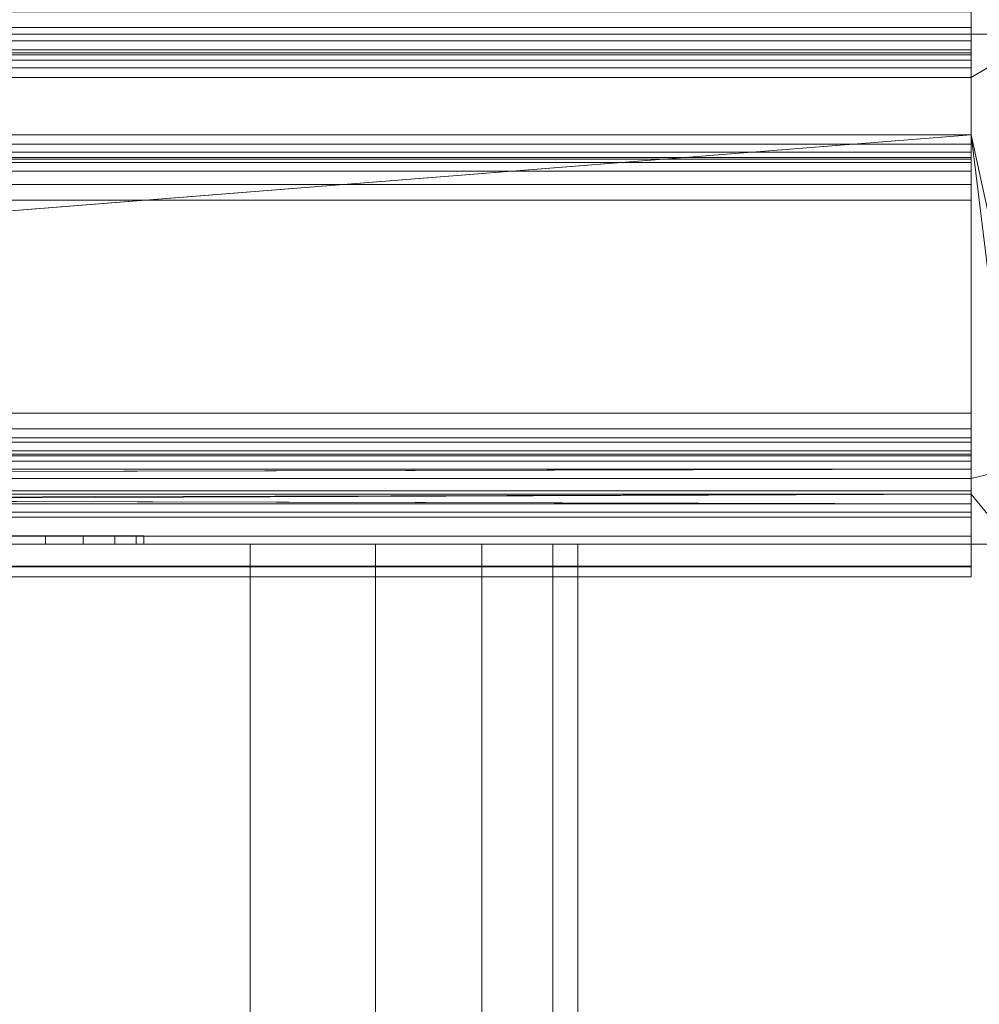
# Model space of a CAD drawing. Header units: millimetres. Extents: x -125 to 135, y -1868 to 49.
# Tile 39 of 53: x 107 to 118, y 2 to 14. Entities that reach past the tile are written whole.
import ezdxf

# ---------------------------------------------------------------- set-up
doc = ezdxf.new("R2010")
doc.units = ezdxf.units.MM
doc.layers.add('1', color=7, linetype='CONTINUOUS', true_color=0xffffff)

msp = doc.modelspace()

# ---------------------------------------------------------------- linework, layer by layer
at = {"layer": '1', "color": 252, "linetype": 'Continuous', "lineweight": 13}
for points in [[(-118.3, 8.45, 455.5), (118.3, 8.45, 455.5), (118.3, 47.05, 455.5), (-118.3, 47.05, 455.5)], [(118.3, 8.45, 32.5), (-118.3, 8.45, 32.5), (-118.3, 47.05, 32.5), (118.3, 47.05, 32.5)], [(118.3, 37.659, 452.962), (118.3, 47.05, 455.5), (118.3, 8.45, 455.5)], [(118.3, 8.45, 32.5), (118.3, 47.05, 32.5), (118.3, 34.35, 35), (118.3, 13.65, 35)], [(118.3, 8.45, 455.5), (118.3, 37.496, 452.854), (118.3, 37.659, 452.962)], [(118.3, 37.496, 452.854), (118.3, 8.45, 455.5), (118.3, 34.35, 453)], [(118.3, 13.65, 453), (118.3, 34.35, 453), (118.3, 8.45, 455.5)], [(-119.189, 33.274, 39), (119.189, 33.274, 39), (119.189, 13.377, 39), (-119.189, 13.377, 39)], [(-119.189, 13.377, 449), (119.189, 13.377, 449), (119.189, 33.274, 449), (-119.189, 33.274, 449)], [(118.3, 13.459, 452.962), (-118.3, 13.459, 452.962), (-118.3, 13.65, 453), (118.3, 13.65, 453)], [(-118.3, 13.459, 35.038), (118.3, 13.459, 35.038), (118.3, 13.65, 35), (-118.3, 13.65, 35)], [(118.3, 8.45, 455.5), (118.3, 11.35, 453), (118.3, 11.541, 452.962), (118.3, 13.65, 453)], [(118.3, 11.541, 452.962), (118.3, 11.704, 452.854), (118.3, 13.65, 453)], [(118.3, 11.704, 452.854), (118.3, 11.812, 452.691), (118.3, 13.65, 453)], [(118.3, 13.459, 452.962), (118.3, 13.65, 453), (118.3, 11.812, 452.691)], [(118.3, 13.65, 35), (118.3, 13.459, 35.038), (118.3, 8.45, 32.5)], [(-119.189, 13.377, 39), (119.189, 13.377, 39), (118.3, 12.85, 39), (-118.3, 12.85, 39)], [(119.189, 13.377, 449), (-119.189, 13.377, 449), (-118.3, 12.85, 449), (118.3, 12.85, 449)], [(118.3, 13.296, 452.854), (-118.3, 13.296, 452.854), (-118.3, 13.459, 452.962), (118.3, 13.459, 452.962)], [(-118.3, 13.296, 35.146), (118.3, 13.296, 35.146), (118.3, 13.459, 35.038), (-118.3, 13.459, 35.038)], [(118.3, 11.812, 452.691), (118.3, 13.296, 452.854), (118.3, 13.459, 452.962)], [(118.3, 8.45, 32.5), (118.3, 13.459, 35.038), (118.3, 13.296, 35.146)], [(118.3, 12.15, 39), (118.3, 12.85, 39), (119.189, 13.377, 39), (119.189, 8.081, 39)], [(118.3, 12.85, 449), (118.3, 12.15, 449), (119.189, 8.081, 449), (119.189, 13.377, 449)], [(118.3, 13.188, 452.691), (-118.3, 13.188, 452.691), (-118.3, 13.296, 452.854), (118.3, 13.296, 452.854)], [(-118.3, 13.188, 35.309), (118.3, 13.188, 35.309), (118.3, 13.296, 35.146), (-118.3, 13.296, 35.146)], [(118.3, 11.812, 452.691), (118.3, 13.188, 452.691), (118.3, 13.296, 452.854)], [(118.3, 7.799, 32.629), (118.3, 8.45, 32.5), (118.3, 13.296, 35.146), (118.3, 13.188, 35.309)], [(118.3, 13.15, 452.5), (-118.3, 13.15, 452.5), (-118.3, 13.188, 452.691), (118.3, 13.188, 452.691)], [(-118.3, 13.15, 35.5), (118.3, 13.15, 35.5), (118.3, 13.188, 35.309), (-118.3, 13.188, 35.309)], [(118.3, 13.15, 449.3), (-118.3, 13.15, 449.3), (-118.3, 13.15, 452.5), (118.3, 13.15, 452.5)], [(-118.3, 13.15, 449.3), (118.3, 13.15, 449.3), (118.3, 13.127, 449.185), (-118.3, 13.127, 449.185)], [(-118.3, 13.15, 38.7), (118.3, 13.15, 38.7), (118.3, 13.15, 35.5), (-118.3, 13.15, 35.5)], [(118.3, 13.15, 38.7), (-118.3, 13.15, 38.7), (-118.3, 13.127, 38.815), (118.3, 13.127, 38.815)], [(-118.3, 13.127, 449.185), (118.3, 13.127, 449.185), (118.3, 13.062, 449.088), (-118.3, 13.062, 449.088)], [(118.3, 13.127, 38.815), (-118.3, 13.127, 38.815), (-118.3, 13.062, 38.912), (118.3, 13.062, 38.912)], [(118.3, 13.188, 452.691), (118.3, 11.812, 452.691), (118.3, 11.85, 452.5)], [(118.3, 13.15, 452.5), (118.3, 13.188, 452.691), (118.3, 11.85, 452.5)], [(118.3, 7.248, 32.998), (118.3, 13.188, 35.309), (118.3, 11.541, 35.038), (118.3, 11.35, 35)], [(118.3, 13.188, 35.309), (118.3, 11.812, 35.309), (118.3, 11.704, 35.146)], [(118.3, 11.704, 35.146), (118.3, 11.541, 35.038), (118.3, 13.188, 35.309)], [(118.3, 13.188, 35.309), (118.3, 7.248, 32.998), (118.3, 7.799, 32.629)], [(118.3, 11.812, 35.309), (118.3, 13.188, 35.309), (118.3, 13.15, 35.5)], [(118.3, 13.15, 449.3), (118.3, 11.85, 449.3), (118.3, 12.15, 449), (118.3, 12.85, 449)], [(118.3, 13.15, 449.3), (118.3, 13.15, 452.5), (118.3, 11.85, 452.5), (118.3, 11.85, 449.3)], [(118.3, 13.062, 449.088), (118.3, 13.127, 449.185), (118.3, 13.15, 449.3), (118.3, 12.85, 449)], [(118.3, 11.85, 38.7), (118.3, 13.15, 38.7), (118.3, 12.85, 39), (118.3, 12.15, 39)], [(118.3, 12.85, 39), (118.3, 13.15, 38.7), (118.3, 13.127, 38.815)], [(118.3, 11.85, 38.7), (118.3, 11.85, 35.5), (118.3, 13.15, 35.5), (118.3, 13.15, 38.7)], [(118.3, 11.85, 35.5), (118.3, 11.812, 35.309), (118.3, 13.15, 35.5)], [(118.3, 13.127, 38.815), (118.3, 13.062, 38.912), (118.3, 12.965, 38.977), (118.3, 12.85, 39)], [(-118.3, 13.062, 449.088), (118.3, 13.062, 449.088), (118.3, 12.965, 449.023), (-118.3, 12.965, 449.023)], [(118.3, 13.062, 38.912), (-118.3, 13.062, 38.912), (-118.3, 12.965, 38.977), (118.3, 12.965, 38.977)], [(118.3, 12.85, 449), (118.3, 12.965, 449.023), (118.3, 13.062, 449.088)], [(-118.3, 12.965, 449.023), (118.3, 12.965, 449.023), (118.3, 12.85, 449), (-118.3, 12.85, 449)], [(118.3, 12.965, 38.977), (-118.3, 12.965, 38.977), (-118.3, 12.85, 39), (118.3, 12.85, 39)], [(-118.3, 12.15, 39), (118.3, 12.15, 39), (70.3, 8.35, 39), (-118.8, 8.35, 39)], [(118.3, 12.15, 449), (-118.3, 12.15, 449), (70.3, 8.35, 449)], [(118.3, 12.035, 449.023), (-118.3, 12.035, 449.023), (-118.3, 12.15, 449), (118.3, 12.15, 449)], [(-118.3, 12.035, 38.977), (118.3, 12.035, 38.977), (118.3, 12.15, 39), (-118.3, 12.15, 39)], [(118.3, 7.95, 39), (70, 7.95, 39), (70.3, 8.35, 39), (118.3, 12.15, 39)], [(118.3, 12.15, 449), (70.3, 8.35, 449), (70, 7.95, 449), (118.3, 7.95, 449)], [(118.3, 12.15, 39), (118.8, 8.072, 39), (118.3, 7.95, 39)], [(118.3, 12.15, 39), (119.189, 8.081, 39), (118.8, 8.072, 39)], [(118.3, 7.95, 449), (118.8, 8.072, 449), (118.3, 12.15, 449)], [(118.8, 8.072, 449), (119.189, 8.081, 449), (118.3, 12.15, 449)], [(118.3, 12.15, 449), (118.3, 11.85, 449.3), (118.3, 11.873, 449.185), (118.3, 11.938, 449.088)], [(118.3, 11.938, 449.088), (118.3, 12.035, 449.023), (118.3, 12.15, 449)], [(118.3, 12.15, 39), (118.3, 12.035, 38.977), (118.3, 11.938, 38.912), (118.3, 11.873, 38.815)], [(118.3, 11.873, 38.815), (118.3, 11.85, 38.7), (118.3, 12.15, 39)], [(118.3, 11.938, 449.088), (-118.3, 11.938, 449.088), (-118.3, 12.035, 449.023), (118.3, 12.035, 449.023)], [(-118.3, 11.938, 38.912), (118.3, 11.938, 38.912), (118.3, 12.035, 38.977), (-118.3, 12.035, 38.977)], [(118.3, 11.873, 449.185), (-118.3, 11.873, 449.185), (-118.3, 11.938, 449.088), (118.3, 11.938, 449.088)], [(-118.3, 11.873, 38.815), (118.3, 11.873, 38.815), (118.3, 11.938, 38.912), (-118.3, 11.938, 38.912)], [(118.3, 11.85, 449.3), (-118.3, 11.85, 449.3), (-118.3, 11.873, 449.185), (118.3, 11.873, 449.185)], [(-118.3, 11.85, 38.7), (118.3, 11.85, 38.7), (118.3, 11.873, 38.815), (-118.3, 11.873, 38.815)], [(-118.3, 11.85, 449.3), (118.3, 11.85, 449.3), (118.3, 11.85, 452.5), (-118.3, 11.85, 452.5)], [(-118.3, 11.85, 452.5), (118.3, 11.85, 452.5), (118.3, 11.812, 452.691), (-118.3, 11.812, 452.691)], [(118.3, 11.85, 38.7), (-118.3, 11.85, 38.7), (-118.3, 11.85, 35.5), (118.3, 11.85, 35.5)], [(118.3, 11.85, 35.5), (-118.3, 11.85, 35.5), (-118.3, 11.812, 35.309), (118.3, 11.812, 35.309)], [(-118.3, 11.812, 452.691), (118.3, 11.812, 452.691), (118.3, 11.704, 452.854), (-118.3, 11.704, 452.854)], [(118.3, 11.812, 35.309), (-118.3, 11.812, 35.309), (-118.3, 11.704, 35.146), (118.3, 11.704, 35.146)], [(-118.3, 11.704, 452.854), (118.3, 11.704, 452.854), (118.3, 11.541, 452.962), (-118.3, 11.541, 452.962)], [(118.3, 11.704, 35.146), (-118.3, 11.704, 35.146), (-118.3, 11.541, 35.038), (118.3, 11.541, 35.038)], [(-118.3, 11.541, 452.962), (118.3, 11.541, 452.962), (118.3, 11.35, 453), (-118.3, 11.35, 453)], [(118.3, 11.541, 35.038), (-118.3, 11.541, 35.038), (-118.3, 11.35, 35), (118.3, 11.35, 35)], [(118.3, 8.75, 453), (-118.3, 8.75, 453), (-118.3, 11.35, 453), (118.3, 11.35, 453)], [(-118.3, 8.75, 35), (118.3, 8.75, 35), (118.3, 11.35, 35), (-118.3, 11.35, 35)], [(118.3, 8.45, 455.5), (118.3, 8.75, 453), (118.3, 11.35, 453)], [(118.3, 7.248, 32.998), (118.3, 11.35, 35), (118.3, 8.75, 35)], [(-118.3, 8.75, 453), (118.3, 8.75, 453), (118.3, 8.559, 452.962), (-118.3, 8.559, 452.962)], [(118.3, 8.75, 35), (-118.3, 8.75, 35), (-118.3, 8.559, 35.038), (118.3, 8.559, 35.038)], [(118.3, 8.45, 455.5), (118.3, 7.799, 455.371), (118.3, 8.559, 452.962), (118.3, 8.75, 453)], [(118.3, 8.75, 35), (118.3, 8.559, 35.038), (118.3, 7.248, 32.998)], [(-118.3, 8.559, 452.962), (118.3, 8.559, 452.962), (118.3, 8.396, 452.854), (-118.3, 8.396, 452.854)], [(118.3, 8.559, 35.038), (-118.3, 8.559, 35.038), (-118.3, 8.396, 35.146), (118.3, 8.396, 35.146)], [(118.3, 8.559, 452.962), (118.3, 7.799, 455.371), (118.3, 7.248, 455.002)], [(118.3, 7.248, 455.002), (118.3, 6.879, 454.451), (118.3, 8.396, 452.854), (118.3, 8.559, 452.962)], [(118.3, 6.879, 33.549), (118.3, 7.248, 32.998), (118.3, 8.559, 35.038), (118.3, 8.396, 35.146)], [(-118.3, 7.799, 455.371), (118.3, 7.799, 455.371), (118.3, 8.45, 455.5), (-118.3, 8.45, 455.5)], [(118.3, 7.799, 32.629), (-118.3, 7.799, 32.629), (-118.3, 8.45, 32.5), (118.3, 8.45, 32.5)], [(-118.3, 8.396, 452.854), (118.3, 8.396, 452.854), (118.3, 8.288, 452.691), (-118.3, 8.288, 452.691)], [(118.3, 8.396, 35.146), (-118.3, 8.396, 35.146), (-118.3, 8.288, 35.309), (118.3, 8.288, 35.309)], [(118.3, 6.879, 454.451), (118.3, 6.75, 453.8), (118.3, 8.288, 452.691), (118.3, 8.396, 452.854)], [(118.3, 8.396, 35.146), (118.3, 8.288, 35.309), (118.3, 6.75, 34.2), (118.3, 6.879, 33.549)], [(-118.3, 8.288, 452.691), (118.3, 8.288, 452.691), (118.3, 8.25, 452.5), (-118.3, 8.25, 452.5)], [(118.3, 8.288, 35.309), (-118.3, 8.288, 35.309), (-118.3, 8.25, 35.5), (118.3, 8.25, 35.5)], [(118.3, 8.25, 449.3), (-118.3, 8.25, 449.3), (-118.3, 8.25, 452.5), (118.3, 8.25, 452.5)], [(-118.3, 8.25, 449.3), (118.3, 8.25, 449.3), (118.3, 8.227, 449.185), (-118.3, 8.227, 449.185)], [(-118.3, 8.25, 38.7), (118.3, 8.25, 38.7), (118.3, 8.25, 35.5), (-118.3, 8.25, 35.5)], [(118.3, 8.25, 38.7), (-118.3, 8.25, 38.7), (-118.3, 8.227, 38.815), (118.3, 8.227, 38.815)], [(-118.3, 8.227, 449.185), (118.3, 8.227, 449.185), (118.3, 8.162, 449.088), (-118.3, 8.162, 449.088)], [(118.3, 8.227, 38.815), (-118.3, 8.227, 38.815), (-118.3, 8.162, 38.912), (118.3, 8.162, 38.912)], [(118.3, 8.25, 452.5), (118.3, 8.288, 452.691), (118.3, 6.75, 453.8)], [(118.3, 6.75, 34.2), (118.3, 8.288, 35.309), (118.3, 8.25, 35.5)], [(118.3, 8.25, 452.5), (118.3, 7.478, 449.197), (118.3, 7.542, 449.094)], [(118.3, 8.25, 452.5), (118.3, 6.871, 450.867), (118.3, 7.478, 449.197)], [(118.3, 8.162, 449.088), (118.3, 8.227, 449.185), (118.3, 8.25, 449.3), (118.3, 7.95, 449)], [(118.3, 7.542, 449.094), (118.3, 7.641, 449.025), (118.3, 7.76, 449), (118.3, 8.25, 452.5)], [(118.3, 7.76, 449), (118.3, 7.95, 449), (118.3, 8.25, 452.5)], [(118.3, 8.25, 452.5), (118.3, 6.75, 453.8), (118.3, 6.75, 451.551), (118.3, 6.871, 450.867)], [(118.3, 8.25, 449.3), (118.3, 8.25, 452.5), (118.3, 7.95, 449)], [(118.3, 8.25, 35.5), (118.3, 7.76, 39), (118.3, 7.641, 38.975), (118.3, 7.542, 38.906)], [(118.3, 7.542, 38.906), (118.3, 7.478, 38.803), (118.3, 8.25, 35.5)], [(118.3, 7.95, 39), (118.3, 8.25, 38.7), (118.3, 8.227, 38.815)], [(118.3, 8.25, 35.5), (118.3, 7.95, 39), (118.3, 7.76, 39)], [(118.3, 7.95, 39), (118.3, 8.25, 35.5), (118.3, 8.25, 38.7)], [(118.3, 7.478, 38.803), (118.3, 6.871, 37.133), (118.3, 8.25, 35.5)], [(118.3, 6.871, 37.133), (118.3, 6.75, 36.449), (118.3, 6.75, 34.2), (118.3, 8.25, 35.5)], [(118.3, 8.227, 38.815), (118.3, 8.162, 38.912), (118.3, 8.065, 38.977), (118.3, 7.95, 39)], [(-118.3, 8.162, 449.088), (118.3, 8.162, 449.088), (118.3, 8.065, 449.023), (-118.3, 8.065, 449.023)], [(118.3, 8.162, 38.912), (-118.3, 8.162, 38.912), (-118.3, 8.065, 38.977), (118.3, 8.065, 38.977)], [(70, 7.95, 449), (-118.3, 7.95, 449), (-118.3, 8.065, 449.023), (118.3, 8.065, 449.023)], [(70, 7.95, 39), (118.3, 7.95, 39), (118.3, 8.065, 38.977), (-118.3, 8.065, 38.977)], [(118.3, 8.065, 449.023), (118.3, 7.95, 449), (70, 7.95, 449)], [(118.3, 7.95, 449), (118.3, 8.065, 449.023), (118.3, 8.162, 449.088)], [(118.8, 8.072, 39), (118.8, 7.15, 39), (118.3, 7.76, 39), (118.3, 7.95, 39)], [(118.8, 7.15, 449), (118.8, 8.072, 449), (118.3, 7.95, 449), (118.3, 7.76, 449)], [(-118.3, 7.248, 455.002), (118.3, 7.248, 455.002), (118.3, 7.799, 455.371), (-118.3, 7.799, 455.371)], [(118.3, 7.248, 32.998), (-118.3, 7.248, 32.998), (-118.3, 7.799, 32.629), (118.3, 7.799, 32.629)], [(70.017, 7.76, 449), (118.3, 7.76, 449), (118.3, 7.641, 449.025), (-118.3, 7.641, 449.025)], [(70.017, 7.76, 39), (-118.3, 7.76, 39), (-118.3, 7.641, 38.975), (118.3, 7.641, 38.975)], [(70.12, 7.62, 39), (70.058, 7.682, 39), (70.017, 7.76, 39), (118.3, 7.76, 39)], [(118.3, 7.76, 449), (70.017, 7.76, 449), (70.058, 7.682, 449), (70.12, 7.62, 449)], [(118.3, 7.641, 38.975), (118.3, 7.76, 39), (70.017, 7.76, 39)], [(118.3, 7.76, 39), (70.197, 7.578, 39), (70.12, 7.62, 39)], [(70.12, 7.62, 449), (70.197, 7.578, 449), (118.3, 7.76, 449)], [(70.197, 7.578, 39), (118.3, 7.76, 39), (118.8, 7.15, 39), (71.726, 7.15, 39)], [(71.726, 7.15, 449), (118.8, 7.15, 449), (118.3, 7.76, 449), (70.197, 7.578, 449)], [(-118.3, 7.641, 449.025), (118.3, 7.641, 449.025), (118.3, 7.542, 449.094), (-118.3, 7.542, 449.094)], [(118.3, 7.641, 38.975), (-118.3, 7.641, 38.975), (-118.3, 7.542, 38.906), (118.3, 7.542, 38.906)], [(-118.3, 7.542, 449.094), (118.3, 7.542, 449.094), (118.3, 7.478, 449.197), (-118.3, 7.478, 449.197)], [(118.3, 7.542, 38.906), (-118.3, 7.542, 38.906), (-118.3, 7.478, 38.803), (118.3, 7.478, 38.803)], [(118.3, 6.871, 450.867), (-118.3, 6.871, 450.867), (-118.3, 7.478, 449.197), (118.3, 7.478, 449.197)], [(-118.3, 6.871, 37.133), (118.3, 6.871, 37.133), (118.3, 7.478, 38.803), (-118.3, 7.478, 38.803)], [(-118.3, 6.879, 454.451), (118.3, 6.879, 454.451), (118.3, 7.248, 455.002), (-118.3, 7.248, 455.002)], [(118.3, 6.879, 33.549), (-118.3, 6.879, 33.549), (-118.3, 7.248, 32.998), (118.3, 7.248, 32.998)], [(85, 7.25, 219), (107, 7.25, 219), (107, 7.15, 219), (85, 7.15, 219)], [(107, 7.25, 48.6), (85, 7.25, 48.6), (85, 7.15, 48.6), (107, 7.15, 48.6)], [(107, 7.25, 219), (85, 7.25, 219), (107, 7.25, 48.6)], [(85, 7.25, 48.6), (107, 7.25, 48.6), (85, 7.25, 219)], [(107, 7.15, 219), (107, 7.25, 219), (107.459, 7.25, 218.909), (107.459, 7.15, 218.909)], [(107.459, 7.15, 48.691), (107.459, 7.25, 48.691), (107, 7.25, 48.6), (107, 7.15, 48.6)], [(107, 7.25, 48.6), (107.459, 7.25, 48.691), (107.849, 7.25, 48.951)], [(107.849, 7.25, 48.951), (108.109, 7.25, 49.341), (108.2, 7.25, 49.8), (107, 7.25, 48.6)], [(108.2, 7.25, 49.8), (108.2, 7.25, 217.8), (107, 7.25, 219), (107, 7.25, 48.6)], [(107.459, 7.25, 218.909), (107, 7.25, 219), (108.2, 7.25, 217.8)], [(107.459, 7.15, 218.909), (107.459, 7.25, 218.909), (107.849, 7.25, 218.649), (107.849, 7.15, 218.649)], [(107.849, 7.15, 48.951), (107.849, 7.25, 48.951), (107.459, 7.25, 48.691), (107.459, 7.15, 48.691)], [(108.2, 7.25, 217.8), (108.109, 7.25, 218.259), (107.849, 7.25, 218.649), (107.459, 7.25, 218.909)], [(107.849, 7.15, 218.649), (107.849, 7.25, 218.649), (108.109, 7.25, 218.259), (108.109, 7.15, 218.259)], [(108.109, 7.15, 49.341), (108.109, 7.25, 49.341), (107.849, 7.25, 48.951), (107.849, 7.15, 48.951)], [(108.109, 7.15, 218.259), (108.109, 7.25, 218.259), (108.2, 7.25, 217.8), (108.2, 7.15, 217.8)], [(108.2, 7.15, 49.8), (108.2, 7.25, 49.8), (108.109, 7.25, 49.341), (108.109, 7.15, 49.341)], [(108.2, 7.25, 217.8), (108.2, 7.25, 49.8), (108.2, 7.15, 49.8), (108.2, 7.15, 217.8)], [(118.8, 7.15, 449), (71.726, 7.15, 449), (82.5, 7.15, 261.5)], [(71.726, 7.15, 39), (118.8, 7.15, 39), (107, 7.15, 48.6), (85, 7.15, 48.6)], [(82.5, -1852.85, 261.5), (109.5, -1852.85, 261.5), (109.5, 7.15, 261.5), (82.5, 7.15, 261.5)], [(82.5, -1852.85, 226.5), (82.5, 7.15, 226.5), (109.5, 7.15, 226.5), (109.5, -1852.85, 226.5)], [(82.5, 7.15, 261.5), (109.5, 7.15, 261.5), (119.147, 7.15, 449), (118.8, 7.15, 449)], [(109.5, 7.15, 226.5), (82.5, 7.15, 226.5), (85, 7.15, 219), (107, 7.15, 219)], [(107, 7.15, 219), (107.459, 7.15, 218.909), (109.5, 7.15, 226.5)], [(118.8, 7.15, 39), (107.459, 7.15, 48.691), (107, 7.15, 48.6)], [(112.328, 7.15, 227.672), (111.031, 7.15, 226.804), (107.459, 7.15, 218.909), (107.849, 7.15, 218.649)], [(107.459, 7.15, 218.909), (111.031, 7.15, 226.804), (109.5, 7.15, 226.5)], [(118.8, 7.15, 39), (107.849, 7.15, 48.951), (107.459, 7.15, 48.691)], [(107.849, 7.15, 218.649), (108.109, 7.15, 218.259), (112.328, 7.15, 227.672)], [(108.109, 7.15, 49.341), (107.849, 7.15, 48.951), (118.8, 7.15, 39), (119.147, 7.15, 39)], [(108.109, 7.15, 218.259), (113.196, 7.15, 228.969), (112.328, 7.15, 227.672)], [(108.2, 7.15, 49.8), (108.109, 7.15, 49.341), (119.147, 7.15, 39)], [(108.109, 7.15, 218.259), (108.2, 7.15, 217.8), (113.196, 7.15, 228.969)], [(119.147, 7.15, 39), (113.5, 7.15, 230.5), (113.196, 7.15, 228.969), (108.2, 7.15, 49.8)], [(113.196, 7.15, 228.969), (108.2, 7.15, 217.8), (108.2, 7.15, 49.8)], [(111.031, -1852.85, 261.196), (111.031, 7.15, 261.196), (109.5, 7.15, 261.5), (109.5, -1852.85, 261.5)], [(109.5, -1852.85, 226.5), (109.5, 7.15, 226.5), (111.031, 7.15, 226.804), (111.031, -1852.85, 226.804)], [(109.5, 7.15, 261.5), (111.031, 7.15, 261.196), (119.147, 7.15, 449)], [(112.328, -1852.85, 260.328), (112.328, 7.15, 260.328), (111.031, 7.15, 261.196), (111.031, -1852.85, 261.196)], [(111.031, -1852.85, 226.804), (111.031, 7.15, 226.804), (112.328, 7.15, 227.672), (112.328, -1852.85, 227.672)], [(119.147, 7.15, 449), (111.031, 7.15, 261.196), (112.328, 7.15, 260.328)], [(113.196, -1852.85, 259.031), (113.196, 7.15, 259.031), (112.328, 7.15, 260.328), (112.328, -1852.85, 260.328)], [(112.328, -1852.85, 227.672), (112.328, 7.15, 227.672), (113.196, 7.15, 228.969), (113.196, -1852.85, 228.969)], [(119.147, 7.15, 449), (112.328, 7.15, 260.328), (113.196, 7.15, 259.031)], [(113.5, -1852.85, 257.5), (113.5, 7.15, 257.5), (113.196, 7.15, 259.031), (113.196, -1852.85, 259.031)], [(113.196, -1852.85, 228.969), (113.196, 7.15, 228.969), (113.5, 7.15, 230.5), (113.5, -1852.85, 230.5)], [(113.196, 7.15, 259.031), (113.5, 7.15, 257.5), (119.147, 7.15, 449)], [(113.5, 7.15, 230.5), (113.5, -1842.369, 243.929), (113.5, -1842.726, 242.46)], [(113.5, 7.15, 230.5), (113.5, -1842.36, 244), (113.5, -1842.369, 243.929)], [(113.5, -1842.726, 242.46), (113.5, -1842.927, 241.792), (113.5, 7.15, 230.5)], [(113.5, 7.15, 230.5), (113.5, 7.15, 257.5), (113.5, -1842.926, 246.208), (113.5, -1842.726, 245.54)], [(113.5, -1842.726, 245.54), (113.5, -1842.369, 244.071), (113.5, 7.15, 230.5)], [(113.5, -1842.927, 241.792), (113.5, -1843.632, 240.374), (113.5, 7.15, 230.5)], [(113.5, -1842.369, 244.071), (113.5, -1842.36, 244), (113.5, 7.15, 230.5)], [(113.5, 7.15, 257.5), (113.5, -1852.85, 257.5), (113.5, -1844.428, 248.628)], [(113.5, -1844.428, 248.628), (113.5, -1842.926, 246.208), (113.5, 7.15, 257.5)], [(113.5, -1852.85, 230.5), (113.5, 7.15, 230.5), (113.5, -1845.175, 238.695), (113.5, -1847.723, 237.448)], [(113.5, -1843.632, 240.374), (113.5, -1845.175, 238.695), (113.5, 7.15, 230.5)], [(113.5, 7.15, 257.5), (113.5, 7.15, 230.5), (119.147, 7.15, 39), (119.147, 7.15, 449)], [(-118.3, 6.75, 453.8), (118.3, 6.75, 453.8), (118.3, 6.879, 454.451), (-118.3, 6.879, 454.451)], [(118.3, 6.75, 34.2), (-118.3, 6.75, 34.2), (-118.3, 6.879, 33.549), (118.3, 6.879, 33.549)], [(-118.3, 6.871, 450.867), (118.3, 6.871, 450.867), (118.3, 6.75, 451.551), (-118.3, 6.75, 451.551)], [(118.3, 6.871, 37.133), (-118.3, 6.871, 37.133), (-118.3, 6.75, 36.449), (118.3, 6.75, 36.449)], [(-118.3, 6.75, 451.551), (118.3, 6.75, 451.551), (118.3, 6.75, 453.8), (-118.3, 6.75, 453.8)], [(118.3, 6.75, 36.449), (-118.3, 6.75, 36.449), (-118.3, 6.75, 34.2), (118.3, 6.75, 34.2)]]:
    msp.add_3dface(points, dxfattribs=at)

doc.saveas('drawing.dxf')
